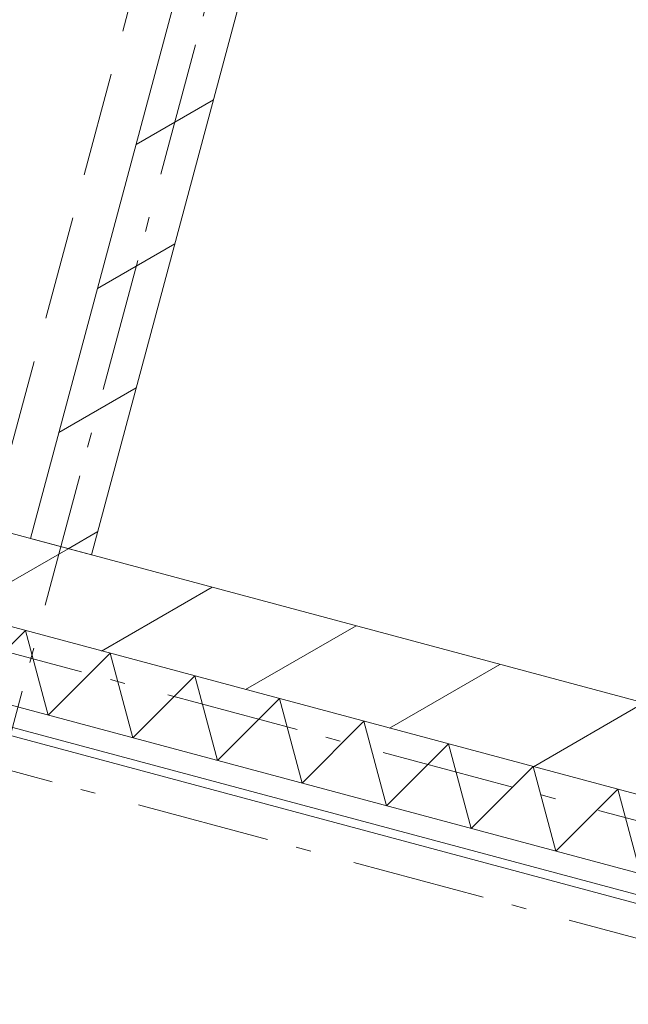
# Model space of a CAD drawing. Header units: millimetres. Extents: x -7616 to 74263, y -35603 to 21987.
# Tile 30 of 48: x 49830 to 51274, y -25361 to -23025. Entities that reach past the tile are written whole.
import ezdxf

# ---------------------------------------------------------------- set-up
doc = ezdxf.new("R2010")
doc.units = ezdxf.units.MM
doc.header["$LTSCALE"] = 508
doc.header["$PDMODE"] = 1
doc.header["$PDSIZE"] = -2
doc.linetypes.add('Dash Style-2', pattern=[0.694425, 0.48607, -0.208355])
doc.linetypes.add('Dash Style-6', pattern=[1.04164, 0.625, -0.20828, 0.06943, -0.13893])
doc.layers.get('0').update_dxf_attribs({"lineweight": 0})
doc.layers.get('DEFPOINTS').update_dxf_attribs({"lineweight": 0})
for name, color, linetype, lineweight in [('(00) tekening-stramien-algemeen', 7, 'Dash Style-6', 0), ('(04) bouwaanvraag-brandweer-bestaand-WBDBO 60min', 1, 'Dash Style-2', 0), ('(22) binnenwanden-X kalkzandsteen', 1, 'Continuous', 0), ('(42) binnenwandafwerkingen-R plaatmateriaal algemeen', 12, 'Continuous', 0), ('(__) constructies_materialen-K isolatie', 8, 'Continuous', 0), ('None', 7, 'Continuous', 0)]:
    doc.layers.add(name, color=color, linetype=linetype, lineweight=lineweight)
doc.styles.add('Helvetica', font='Helvetica')
doc.dimstyles.new('KE __', dxfattribs={"dimtxt": 151.308594, "dimasz": 50.074463, "dimexe": 125, "dimexo": 500, "dimgap": 25, "dimtad": 1, "dimdec": 1, "dimtxsty": 'Helvetica', "dimblk": 'DOT', "dimblk1": 'DOT', "dimblk2": 'DOT', "dimcen": 0, "dimdle": 100, "dimazin": 0, "dimtfac": 0.8, "dimtdec": 1, "dimtix": 1, "dimtmove": 0, "dimatfit": 0, "dimldrblk": 'DOT', "dimfxl": 150, "dimfxlon": 1, "dimfrac": 2, "dimtolj": 1, "dimarcsym": 0})
pattern_1 = [(45, (0, 0), (-176.7767, 176.7767), [])]

# ---------------------------------------------------------------- blocks, each defined once
blk = doc.blocks.new('Isolatie Object-3')
at = {"layer": '(__) constructies_materialen-K isolatie', "color": 2, "lineweight": 0, "transparency": 33554687, "flags": 128}
blk.add_lwpolyline([(0, 90), (2435.9, 90), (2435.9, -90), (0, -90)], close=True, dxfattribs=at)
blk.add_lwpolyline([(0, -90), (103.9, 90), (207.8, -90), (207.8, -90), (311.8, 90), (415.7, -90), (415.7, -90), (519.6, 90), (623.5, -90), (623.5, -90), (727.5, 90), (831.4, -90), (831.4, -90), (935.3, 90), (1039.2, -90), (1039.2, -90), (1143.2, 90), (1247.1, -90), (1247.1, -90), (1351, 90), (1454.9, -90), (1454.9, -90), (1558.8, 90), (1662.8, -90), (1662.8, -90), (1766.7, 90), (1870.6, -90), (1870.6, -90), (1974.5, 90), (2078.5, -90), (2078.5, -90), (2182.4, 90), (2286.3, -90), (2390.2, 90), (2435.9, 11)], dxfattribs=at)
blk = doc.blocks.new('nieuwe hoek')
at = {"layer": '(22) binnenwanden-X kalkzandsteen', "linetype": 'Continuous', "lineweight": 0, "transparency": 33554687}
h = blk.add_hatch(dxfattribs=at)
h.set_pattern_fill('(__)F kzs 1_100', color=253, style=0, pattern_type=2)
h.set_pattern_definition(pattern_1)
h.paths.add_polyline_path([(-13537, 544), (-13537, 330), (-11101.2, 330), (-11101.2, 544)])
at = {"layer": '(22) binnenwanden-X kalkzandsteen', "color": 3, "lineweight": 0, "transparency": 33554687, "flags": 128}
blk.add_lwpolyline([(-13537, 544), (-13537, 330), (-11101.2, 330), (-11101.2, 544)], close=True, dxfattribs=at)
at = {"layer": '(42) binnenwandafwerkingen-R plaatmateriaal algemeen', "color": 17, "lineweight": 0, "transparency": 33554687, "flags": 128}
blk.add_lwpolyline([(-11287.7, 80), (-11287.7, 100), (-13520, 100), (-13520, 80)], close=True, dxfattribs=at)
at = {"layer": '(__) constructies_materialen-K isolatie', "color": 2, "rotation": 180}
blk.add_blockref('Isolatie Object-3', (-11101.2, 240), dxfattribs=at)
blk = doc.blocks.new('blok b-v3-gevel_constructie')
at = {"layer": '(22) binnenwanden-X kalkzandsteen', "linetype": 'Continuous', "lineweight": 0, "transparency": 33554687}
h = blk.add_hatch(dxfattribs=at)
h.set_pattern_fill('(__)F kzs 1_100', color=253, style=0, pattern_type=2)
h.set_pattern_definition(pattern_1)
h.paths.add_polyline_path([(7375, 8215.45), (7225, 8215.45), (7225, 544), (7375, 544)])
at = {"layer": '(22) binnenwanden-X kalkzandsteen', "color": 3, "lineweight": 0, "transparency": 33554687, "flags": 128}
blk.add_lwpolyline([(7375, 8215.45), (7225, 8215.45), (7225, 544), (7375, 544)], close=True, dxfattribs=at)
at = {"layer": 'None', "color": 17, "transparency": 33554687}
blk.add_blockref('nieuwe hoek', (20450.01, -0.01), dxfattribs=at)
blk = doc.blocks.new('blok B 03')
at = {"layer": '(04) bouwaanvraag-brandweer-bestaand-WBDBO 60min', "color": 6, "lineweight": 0, "transparency": 33554687, "flags": 128}
blk.add_lwpolyline([(54605.01, -0.02), (54605.01, 8306.64), (50955.01, 8306.64), (50955.01, -0.02), (50205.01, -1299.05)], dxfattribs=at)
at = {"layer": 'None', "color": 17, "transparency": 33554687}
blk.add_blockref('blok b-v3-gevel_constructie', (47480.01, -0.02), dxfattribs=at)
blk = doc.blocks.new('Group-85-1')
at = {"layer": '(00) tekening-stramien-algemeen', "color": 2, "lineweight": 0, "transparency": 33554687}
for p, q in [((71038, -10800), (-1886.1, -10800)), ((71038, -11070), (-1886.1, -11070))]:
    blk.add_line(p, q, dxfattribs=at)
blk = doc.blocks.new('_Dot')
at = {"color": 0, "linetype": 'ByBlock', "lineweight": -2}
blk.add_line((-0.5, 0), (-1, 0), dxfattribs=at)
at = {"color": 0, "linetype": 'ByBlock', "const_width": 0.5}
blk.add_lwpolyline([(-0.25, 0, 1), (0.25, 0, 1)], format="xyb", close=True, dxfattribs=at)
blk = doc.blocks.new('*D160')
at = {"layer": '(00) tekening-stramien-algemeen', "color": 0, "lineweight": -2, "transparency": 33554687}
for p, q in [((54510.6, -350), (54510.6, -625)), ((57810.6, -350), (57810.6, -625)), ((57760.6, -500), (54560.7, -500))]:
    blk.add_line(p, q, dxfattribs=at)
at = {"layer": 'DEFPOINTS', "color": 0, "transparency": 33554687}
for p in [(54510.6, 2778.9), (57810.6, 2778.9), (54510.6, -500)]:
    blk.add_point(p, dxfattribs=at)
at = {"layer": '(00) tekening-stramien-algemeen', "color": 0, "lineweight": -2, "xscale": 50.07446289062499, "yscale": 50.07446289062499, "zscale": 50.07446289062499, "rotation": 180}
blk.add_blockref('_Dot', (54510.6, -500), dxfattribs=at)
at = {"layer": '(00) tekening-stramien-algemeen', "color": 0, "lineweight": -2, "xscale": 50.07446289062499, "yscale": 50.07446289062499, "zscale": 50.07446289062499}
blk.add_blockref('_Dot', (57810.6, -500), dxfattribs=at)
at = {"layer": '(00) tekening-stramien-algemeen', "color": 0, "lineweight": 0, "transparency": 33554687, "insert": (56160.6, -374.3), "char_height": 151.31, "attachment_point": 5, "style": 'Helvetica'}
blk.add_mtext('\\A1;3300', dxfattribs=at)
blk = doc.blocks.new('stramien langs gevel blok B')
at = {"layer": '(00) tekening-stramien-algemeen', "color": 2, "lineweight": 0, "transparency": 33554687}
dim = blk.add_linear_dim(base=(54510.6, -500), p1=(57810.6, 2778.9), p2=(54510.6, 2778.9), dimstyle='KE __', override={"dimgap": 50, "dimdec": 0, "dimpost": '<>', "dimtxsty": 'Helvetica', "dimtmove": 2}, dxfattribs=at)
dim.commit()
dim.dimension.update_dxf_attribs({"geometry": '*D160', "text_midpoint": (56160.6, -374.3)})
blk = doc.blocks.new('Stramien blok B')
at = {"layer": '(00) tekening-stramien-algemeen', "color": 2, "lineweight": 0, "transparency": 33554687}
blk.add_line((54510, 1818.9), (54510, -14997.6), dxfattribs=at)
at = {"layer": 'None', "color": 17, "transparency": 33554687}
for name, p in [('Group-85-1', (0, 0)), ('stramien langs gevel blok B', (0, -13578.9))]:
    blk.add_blockref(name, p, dxfattribs=at)

msp = doc.modelspace()

# ---------------------------------------------------------------- block references
at = {"layer": 'None', "color": 17, "transparency": 33554687}
for name, p, rotation in [('Stramien blok B', (0, 0), 344.9999645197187), ('blok B 03', (-3125.9, -10622.9), 344.9999999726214)]:
    msp.add_blockref(name, p, dxfattribs=dict(at, rotation=rotation))

doc.saveas('drawing.dxf')
